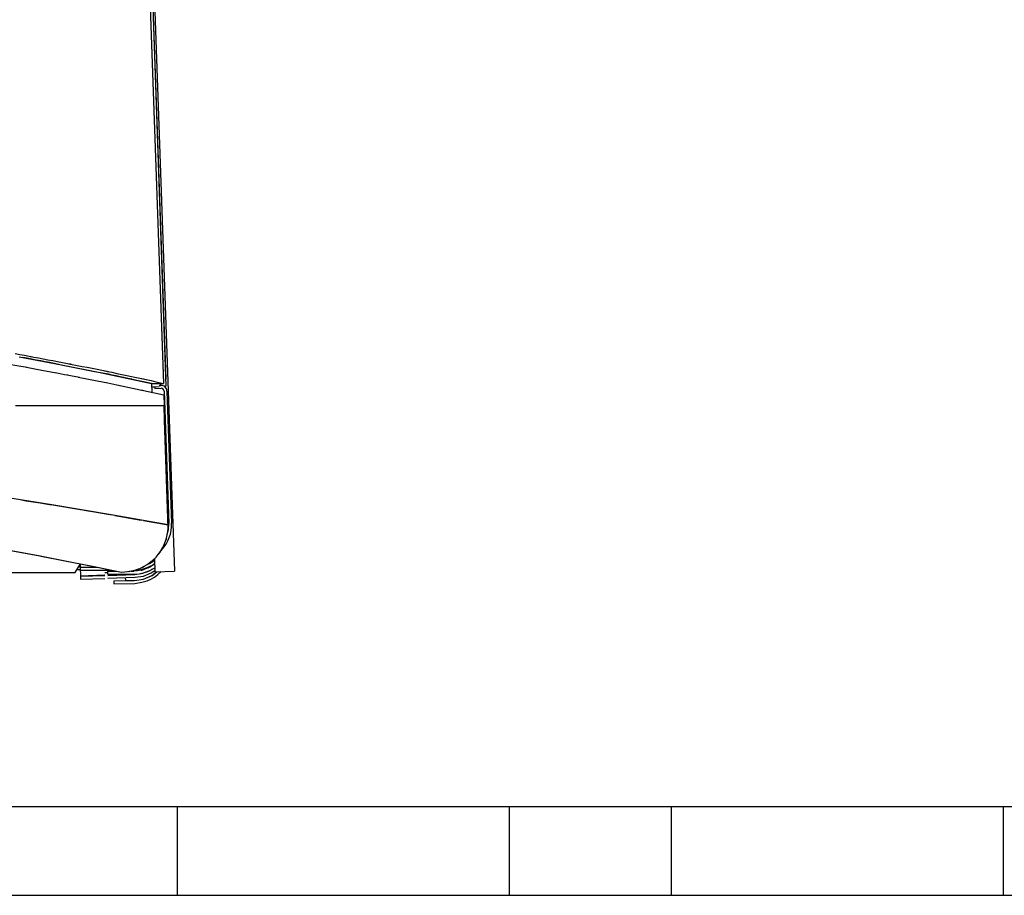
# Model space of a CAD drawing. Header units: millimetres. Extents: x 96940 to 101272, y 432237 to 434659.
# Tile 46 of 256: x 97677.111 to 97678.001, y 432610.947 to 432611.738. Entities that reach past the tile are written whole.
import ezdxf

# ---------------------------------------------------------------- set-up
doc = ezdxf.new("R2010")
doc.units = ezdxf.units.MM
doc.layers.add('citadis', color=7, linetype='Continuous')
doc.layers.add('R_C_LIJN25', color=7, linetype='Continuous')

msp = doc.modelspace()

# ---------------------------------------------------------------- linework, layer by layer
at = {"layer": 'citadis', "color": 7}
for p, q in [((97677.15872, 432613.83384), (97677.24348, 432611.40652)), ((97677.213, 432612.21631), (97677.24119, 432611.40912)), ((97677.21633, 432612.18559), (97677.24332, 432611.41277)), ((97677.23349, 432611.74499), (97677.25114, 432611.23956)), ((97677.1073, 432611.43595), (97677.11144, 432611.43519)), ((97677.11105, 432611.43306), (97677.14913, 432611.42583)), ((97677.11144, 432611.43519), (97677.11562, 432611.43443)), ((97677.11562, 432611.43443), (97677.11983, 432611.43365)), ((97677.11983, 432611.43365), (97677.12147, 432611.43335)), ((97677.12077, 432611.43348), (97677.12159, 432611.43333)), ((97677.12148, 432611.43335), (97677.1217, 432611.43331)), ((97677.12159, 432611.43333), (97677.12216, 432611.43322)), ((97677.12171, 432611.4333), (97677.12407, 432611.43287)), ((97677.12407, 432611.43287), (97677.12834, 432611.43207)), ((97677.12834, 432611.43207), (97677.13264, 432611.43127)), ((97677.09845, 432611.42716), (97677.11252, 432611.42464)), ((97677.11252, 432611.42464), (97677.11448, 432611.42429)), ((97677.11448, 432611.42429), (97677.11808, 432611.42361)), ((97677.11768, 432611.42368), (97677.12196, 432611.42291)), ((97677.13264, 432611.43127), (97677.13697, 432611.43045)), ((97677.13697, 432611.43045), (97677.14132, 432611.42963)), ((97677.14132, 432611.42963), (97677.1457, 432611.42879)), ((97677.1457, 432611.42879), (97677.15009, 432611.42795)), ((97677.14882, 432611.42589), (97677.18058, 432611.41954)), ((97677.14913, 432611.42583), (97677.18259, 432611.41913)), ((97677.15009, 432611.42795), (97677.15451, 432611.4271)), ((97677.15451, 432611.4271), (97677.15686, 432611.42664)), ((97677.15565, 432611.42687), (97677.15701, 432611.42662)), ((97677.15694, 432611.42663), (97677.15708, 432611.4266)), ((97677.15701, 432611.42662), (97677.15795, 432611.42643)), ((97677.15715, 432611.42659), (97677.15894, 432611.42624)), ((97677.15894, 432611.42624), (97677.16338, 432611.42537)), ((97677.16338, 432611.42537), (97677.16784, 432611.42449)), ((97677.16784, 432611.42449), (97677.1723, 432611.42361)), ((97677.1723, 432611.42361), (97677.17677, 432611.42272)), ((97677.12196, 432611.42291), (97677.12649, 432611.42207)), ((97677.12649, 432611.42207), (97677.14437, 432611.41867)), ((97677.14368, 432611.4188), (97677.15196, 432611.41724)), ((97677.15196, 432611.41724), (97677.15477, 432611.41669)), ((97677.1544, 432611.41676), (97677.15737, 432611.4162)), ((97677.15737, 432611.4162), (97677.16534, 432611.41461)), ((97677.16436, 432611.4148), (97677.17996, 432611.41173)), ((97677.17677, 432611.42272), (97677.18125, 432611.42182)), ((97677.18125, 432611.42182), (97677.18573, 432611.42091)), ((97677.18259, 432611.41913), (97677.22188, 432611.41077)), ((97677.18573, 432611.42091), (97677.18851, 432611.42035)), ((97677.18809, 432611.42043), (97677.18867, 432611.42032)), ((97677.18851, 432611.42035), (97677.18867, 432611.42032)), ((97677.18867, 432611.42032), (97677.19078, 432611.41988)), ((97677.18996, 432611.42005), (97677.1902, 432611.42)), ((97677.1902, 432611.42), (97677.19037, 432611.41997)), ((97677.19055, 432611.41993), (97677.19082, 432611.41988)), ((97677.19078, 432611.41988), (97677.19172, 432611.41969)), ((97677.19085, 432611.41987), (97677.19468, 432611.41908)), ((97677.19468, 432611.41908), (97677.19915, 432611.41816)), ((97677.19915, 432611.41816), (97677.20361, 432611.41723)), ((97677.20361, 432611.41723), (97677.20806, 432611.4163)), ((97677.20806, 432611.4163), (97677.2125, 432611.41536)), ((97677.2125, 432611.41536), (97677.21693, 432611.41442)), ((97677.21693, 432611.41442), (97677.22134, 432611.41347)), ((97677.17996, 432611.41173), (97677.18764, 432611.41018)), ((97677.18764, 432611.41018), (97677.18945, 432611.4098)), ((97677.18928, 432611.40984), (97677.19114, 432611.40947)), ((97677.19114, 432611.40947), (97677.2019, 432611.40721)), ((97677.20064, 432611.40747), (97677.2175, 432611.40396)), ((97677.21232, 432611.41287), (97677.21232, 432611.41287)), ((97677.23056, 432611.40887), (97677.21299, 432611.41273)), ((97677.22134, 432611.41347), (97677.22276, 432611.41316)), ((97677.2218, 432611.41337), (97677.2229, 432611.41313)), ((97677.22188, 432611.41077), (97677.23055, 432611.40887)), ((97677.2228, 432611.41316), (97677.22309, 432611.41309)), ((97677.2229, 432611.41313), (97677.22418, 432611.41285)), ((97677.22316, 432611.41308), (97677.22572, 432611.41252)), ((97677.22534, 432611.41009), (97677.23078, 432611.40887)), ((97677.22572, 432611.41252), (97677.23009, 432611.41157)), ((97677.22776, 432611.40949), (97677.22776, 432611.40948)), ((97677.23009, 432611.41157), (97677.23443, 432611.41062)), ((97677.23055, 432611.40887), (97677.23083, 432611.40106)), ((97677.23056, 432611.40887), (97677.23078, 432611.40887)), ((97677.23065, 432611.40607), (97677.23724, 432611.4063)), ((97677.23065, 432611.40602), (97677.231, 432611.40603)), ((97677.23078, 432611.40887), (97677.24119, 432611.40912)), ((97677.23078, 432611.40887), (97677.24119, 432611.40912)), ((97677.231, 432611.40603), (97677.23204, 432611.40606)), ((97677.23204, 432611.40612), (97677.23204, 432611.40606)), ((97677.23204, 432611.40606), (97677.23334, 432611.40611)), ((97677.23333, 432611.40617), (97677.2334, 432611.40441)), ((97677.23443, 432611.41062), (97677.24119, 432611.40912)), ((97677.23722, 432611.40716), (97677.23902, 432611.40723)), ((97677.23724, 432611.4063), (97677.23725, 432611.4063)), ((97677.23819, 432611.40905), (97677.23825, 432611.4072)), ((97677.24115, 432611.40913), (97677.24119, 432611.40912)), ((97677.24178, 432611.40646), (97677.24244, 432611.40648)), ((97677.24183, 432611.40641), (97677.24348, 432611.40646)), ((97677.24244, 432611.40648), (97677.24348, 432611.40652)), ((97677.24327, 432611.41254), (97677.24332, 432611.41277)), ((97677.24348, 432611.40652), (97677.24348, 432611.40646)), ((97677.2175, 432611.40396), (97677.2215, 432611.4031)), ((97677.2215, 432611.4031), (97677.2226, 432611.40286)), ((97677.22225, 432611.40293), (97677.22327, 432611.40272)), ((97677.22327, 432611.40272), (97677.24155, 432611.3987)), ((97677.2334, 432611.40441), (97677.2391, 432611.40463)), ((97677.24153, 432611.39871), (97677.24155, 432611.3987)), ((97677.24155, 432611.3987), (97677.24189, 432611.38902)), ((97677.2418, 432611.40212), (97677.24597, 432611.28267)), ((97677.2444, 432611.40221), (97677.24857, 432611.28276)), ((97677.10764, 432611.38902), (97677.12006, 432611.38902)), ((97677.12006, 432611.38902), (97677.12314, 432611.38902)), ((97677.12006, 432611.38902), (97677.13229, 432611.38902)), ((97677.12314, 432611.38902), (97677.13229, 432611.38902)), ((97677.13229, 432611.38902), (97677.14433, 432611.38902)), ((97677.14433, 432611.38902), (97677.1547, 432611.38902)), ((97677.14433, 432611.38902), (97677.15618, 432611.38902)), ((97677.1547, 432611.38902), (97677.15832, 432611.38902)), ((97677.15618, 432611.38902), (97677.16784, 432611.38902)), ((97677.15832, 432611.38902), (97677.16784, 432611.38902)), ((97677.16784, 432611.38902), (97677.17931, 432611.38902)), ((97677.17931, 432611.38902), (97677.19059, 432611.38902)), ((97677.19059, 432611.38902), (97677.19186, 432611.38902)), ((97677.19059, 432611.38902), (97677.20167, 432611.38902)), ((97677.19186, 432611.38902), (97677.20167, 432611.38902)), ((97677.20167, 432611.38902), (97677.21256, 432611.38902)), ((97677.21256, 432611.38902), (97677.22326, 432611.38902)), ((97677.22326, 432611.38902), (97677.22375, 432611.38902)), ((97677.22326, 432611.38902), (97677.23377, 432611.38902)), ((97677.22375, 432611.38902), (97677.23377, 432611.38902)), ((97677.23377, 432611.38902), (97677.24189, 432611.38902)), ((97677.24189, 432611.38902), (97677.2455, 432611.28122)), ((97677.24233, 432611.37595), (97677.24189, 432611.38902)), ((97677.24538, 432611.27821), (97677.24233, 432611.37595)), ((97677.14059, 432611.29935), (97677.0819, 432611.30865)), ((97677.11298, 432611.3038), (97677.11722, 432611.30313)), ((97677.11722, 432611.30313), (97677.12991, 432611.3011)), ((97677.12991, 432611.3011), (97677.1397, 432611.29951)), ((97677.19588, 432611.29006), (97677.14059, 432611.29935)), ((97677.1412, 432611.29926), (97677.16826, 432611.29479)), ((97677.16966, 432611.29455), (97677.17904, 432611.29297)), ((97677.17904, 432611.29297), (97677.19092, 432611.29094)), ((97677.19092, 432611.29094), (97677.19487, 432611.29025)), ((97677.19199, 432611.29074), (97677.192, 432611.29075)), ((97677.19199, 432611.29074), (97677.192, 432611.29075)), ((97677.19286, 432611.2906), (97677.19286, 432611.2906)), ((97677.2455, 432611.28122), (97677.19588, 432611.29006)), ((97677.1972, 432611.28985), (97677.20264, 432611.28891)), ((97677.20019, 432611.28933), (97677.20019, 432611.28932)), ((97677.2002, 432611.28933), (97677.2002, 432611.28932)), ((97677.20264, 432611.28891), (97677.21419, 432611.28688)), ((97677.21419, 432611.28688), (97677.22126, 432611.28561)), ((97677.22313, 432611.28528), (97677.2455, 432611.28122)), ((97677.22527, 432611.28489), (97677.22528, 432611.2849)), ((97677.22959, 432611.28411), (97677.2296, 432611.28412)), ((97677.22961, 432611.2841), (97677.22963, 432611.28411)), ((97677.24402, 432611.26931), (97677.24469, 432611.27224)), ((97677.24469, 432611.27224), (97677.24515, 432611.27521)), ((97677.2448, 432611.2728), (97677.24521, 432611.2748)), ((97677.24515, 432611.27521), (97677.24538, 432611.27821)), ((97677.24521, 432611.2748), (97677.24522, 432611.275)), ((97677.24072, 432611.26093), (97677.24203, 432611.26364)), ((97677.24169, 432611.26262), (97677.24187, 432611.26311)), ((97677.24203, 432611.26364), (97677.24313, 432611.26644)), ((97677.24313, 432611.26644), (97677.24402, 432611.26931)), ((97677.24314, 432611.26648), (97677.24393, 432611.26857)), ((97677.24393, 432611.26857), (97677.244, 432611.26893)), ((97677.09503, 432611.25969), (97677.12953, 432611.25328)), ((97677.10042, 432611.25871), (97677.1284, 432611.2535)), ((97677.23457, 432611.25224), (97677.23647, 432611.25441)), ((97677.23647, 432611.25441), (97677.23871, 432611.25738)), ((97677.23723, 432611.25543), (97677.23888, 432611.25768)), ((97677.23871, 432611.25738), (97677.24072, 432611.26093)), ((97677.2406, 432611.26071), (97677.24169, 432611.26262)), ((97677.1284, 432611.2535), (97677.15553, 432611.24827)), ((97677.12964, 432611.25326), (97677.1304, 432611.25312)), ((97677.1304, 432611.25312), (97677.1335, 432611.25251)), ((97677.13396, 432611.25243), (97677.16308, 432611.24677)), ((97677.15553, 432611.24827), (97677.18183, 432611.24303)), ((97677.16161, 432611.23813), (97677.16624, 432611.24614)), ((97677.16161, 432611.23813), (97677.16624, 432611.24614)), ((97677.16318, 432611.24675), (97677.16765, 432611.24588)), ((97677.16632, 432611.24303), (97677.16648, 432611.24609)), ((97677.16765, 432611.24588), (97677.17252, 432611.24489)), ((97677.22389, 432611.24395), (97677.22651, 432611.24551)), ((97677.22651, 432611.24551), (97677.22901, 432611.24724)), ((97677.22871, 432611.24702), (97677.22982, 432611.24772)), ((97677.22901, 432611.24724), (97677.23137, 432611.24916)), ((97677.22982, 432611.24772), (97677.23057, 432611.24841)), ((97677.23329, 432611.24598), (97677.23049, 432611.24407)), ((97677.23137, 432611.24916), (97677.23457, 432611.25224)), ((97677.23305, 432611.25069), (97677.23346, 432611.23894)), ((97677.23309, 432611.25073), (97677.23455, 432611.25207)), ((97677.23455, 432611.25207), (97677.23508, 432611.25274)), ((97676.55423, 432611.23813), (97677.16161, 432611.23813)), ((97676.55423, 432611.23813), (97677.16161, 432611.23813)), ((97677.16333, 432611.2411), (97677.16613, 432611.24087)), ((97677.16607, 432611.24263), (97677.1664, 432611.24459)), ((97677.16607, 432611.24263), (97677.16607, 432611.24263)), ((97677.16607, 432611.24263), (97677.16632, 432611.23535)), ((97677.16632, 432611.24043), (97677.16632, 432611.24303)), ((97677.16632, 432611.24303), (97677.18165, 432611.24303)), ((97677.16632, 432611.24043), (97677.19442, 432611.24043)), ((97677.1726, 432611.24487), (97677.20328, 432611.23862)), ((97677.18183, 432611.24303), (97677.20329, 432611.23862)), ((97677.18827, 432611.23813), (97677.19087, 432611.23813)), ((97677.19087, 432611.23678), (97677.19087, 432611.23959)), ((97677.19087, 432611.23959), (97677.19853, 432611.23959)), ((97677.19087, 432611.23678), (97677.21424, 432611.23678)), ((97677.19088, 432611.23621), (97677.20727, 432611.23678)), ((97677.19088, 432611.23611), (97677.2102, 432611.23678)), ((97677.19088, 432611.23569), (97677.21553, 432611.23655)), ((97677.20329, 432611.23862), (97677.20865, 432611.23911)), ((97677.20667, 432611.23676), (97677.20667, 432611.23666)), ((97677.20865, 432611.23911), (97677.21245, 432611.23971)), ((97677.20994, 432611.23916), (97677.21037, 432611.2392)), ((97677.21037, 432611.2392), (97677.21247, 432611.23971)), ((97677.21197, 432611.23959), (97677.21435, 432611.23959)), ((97677.21245, 432611.23971), (97677.21542, 432611.24046)), ((97677.21424, 432611.23678), (97677.21438, 432611.23678)), ((97677.21774, 432611.23977), (97677.21435, 432611.23959)), ((97677.21542, 432611.24046), (97677.21833, 432611.24142)), ((97677.21553, 432611.23655), (97677.22098, 432611.23747)), ((97677.21611, 432611.2406), (97677.21674, 432611.24075)), ((97677.21674, 432611.24075), (97677.21868, 432611.24155)), ((97677.22108, 432611.24032), (97677.21774, 432611.23977)), ((97677.21833, 432611.24142), (97677.22116, 432611.24259)), ((97677.22435, 432611.24123), (97677.22108, 432611.24032)), ((97677.22116, 432611.24259), (97677.22389, 432611.24395)), ((97677.22119, 432611.23751), (97677.22356, 432611.23791)), ((97677.22199, 432611.24292), (97677.22276, 432611.24323)), ((97677.22276, 432611.24323), (97677.22388, 432611.24395)), ((97677.2231, 432611.23509), (97677.23016, 432611.23783)), ((97677.22356, 432611.23791), (97677.22572, 432611.23889)), ((97677.2275, 432611.24248), (97677.22435, 432611.24123)), ((97677.23049, 432611.24407), (97677.2275, 432611.24248)), ((97677.23016, 432611.23783), (97677.23342, 432611.24004)), ((97677.23046, 432611.24106), (97677.23097, 432611.24129)), ((97677.23085, 432611.23558), (97677.23508, 432611.239)), ((97677.2309, 432611.2355), (97677.23525, 432611.239)), ((97677.23097, 432611.24129), (97677.23116, 432611.24144)), ((97677.23321, 432611.23415), (97677.23629, 432611.23646)), ((97677.23342, 432611.24004), (97677.23346, 432611.239)), ((97677.23346, 432611.23894), (97677.25114, 432611.23956)), ((97677.23346, 432611.239), (97677.23346, 432611.239)), ((97677.23629, 432611.23646), (97677.23914, 432611.23914)), ((97677.16632, 432611.23535), (97677.18827, 432611.23612)), ((97677.16633, 432611.23525), (97677.18827, 432611.23601)), ((97677.16633, 432611.23525), (97677.16634, 432611.23483)), ((97677.16634, 432611.23483), (97677.18827, 432611.2356)), ((97677.16634, 432611.23483), (97677.16643, 432611.23223)), ((97677.16643, 432611.23223), (97677.18827, 432611.233)), ((97677.19088, 432611.23309), (97677.21562, 432611.23395)), ((97677.19647, 432611.23061), (97677.21522, 432611.23094)), ((97677.19647, 432611.23061), (97677.19651, 432611.22801)), ((97677.19651, 432611.22801), (97677.21527, 432611.22834)), ((97677.20677, 432611.23364), (97677.20687, 432611.2309)), ((97677.20687, 432611.2309), (97677.21522, 432611.23104)), ((97677.21522, 432611.23104), (97677.22334, 432611.23227)), ((97677.21522, 432611.23094), (97677.22337, 432611.23219)), ((97677.21527, 432611.22834), (97677.22186, 432611.22943)), ((97677.21562, 432611.23395), (97677.2231, 432611.23509)), ((97677.22186, 432611.22943), (97677.22644, 432611.23069)), ((97677.22334, 432611.23227), (97677.23085, 432611.23558)), ((97677.22337, 432611.23219), (97677.2309, 432611.2355)), ((97677.22644, 432611.23069), (97677.22993, 432611.23223)), ((97677.22993, 432611.23223), (97677.23321, 432611.23415))]:
    msp.add_line(p, q, dxfattribs=at)
for centre, radius, start, end in [((97676.38966, 432607.53098), 3.9682, 79.00103, 79.48283), ((97676.58566, 432608.50989), 2.96985, 77.81327, 78.3665), ((97677.2392, 432611.40203), 0.0052, 1.99998, 92), ((97677.2392, 432611.40203), 0.0026, 1.99996, 92.19035), ((97677.21477, 432611.28158), 0.03382, 317.15859, 1.99996), ((97677.21477, 432611.28158), 0.03122, 348.61122, 1.99996), ((97677.21439, 432611.27425), 0.03382, 273.04669, 303.87905), ((97677.21439, 432611.27425), 0.03122, 294.25537, 306.98436), ((97677.21431, 432611.27067), 0.03389, 269.87921, 304.1603), ((97677.21438, 432611.2706), 0.03382, 270, 303.22665), ((97677.21438, 432611.27081), 0.03122, 282.38934, 287.67299), ((97677.21438, 432611.27081), 0.03122, 294.49849, 299.53282)]:
    msp.add_arc(centre, radius, start, end, dxfattribs=at)
at = {"layer": 'R_C_LIJN25', "color": 1}
for p, q in [((97678.29993, 432611.02669), (97676.75386, 432611.02669)), ((97677.25386, 432610.94669), (97677.25386, 432611.02669)), ((97677.55386, 432610.94669), (97677.55386, 432611.02669)), ((97677.69993, 432610.94669), (97677.69993, 432611.02669)), ((97677.99993, 432610.94669), (97677.99993, 432611.02669)), ((97676.75386, 432610.94669), (97678.29993, 432610.94669))]:
    msp.add_line(p, q, dxfattribs=at)

doc.saveas('drawing.dxf')
